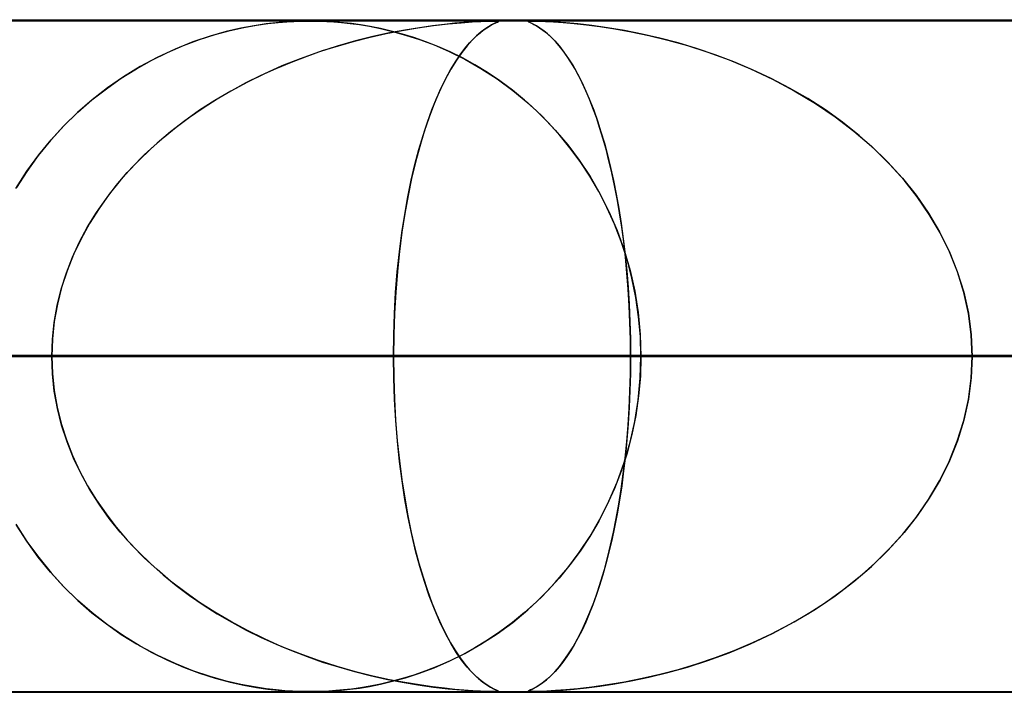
# Model space of a CAD drawing. Header units: millimetres. Extents: x -635 to 635, y -772 to 772.
# Tile 33 of 44: x 163 to 177, y 761 to 772. Entities that reach past the tile are written whole.
import ezdxf

# ---------------------------------------------------------------- set-up
doc = ezdxf.new("R2010")
doc.units = ezdxf.units.MM
doc.layers.add('HIDDEN', color=7, linetype='Continuous')
doc.layers.add('THICK', color=7, linetype='Continuous')

msp = doc.modelspace()

# ---------------------------------------------------------------- linework, layer by layer
at = {"layer": 'HIDDEN'}
for p, q in [((0, 771.49), (280.736, 771.49)), ((0, 771.49), (551.5, 771.49)), ((0, 771.49), (280.736, 771.49)), ((268.845, 771.48), (0, 771.48)), ((166.117, 771.41), (165.918, 771.373)), ((165.963, 771.382), (166.151, 771.416)), ((166.292, 771.437), (166.117, 771.41)), ((166.151, 771.416), (166.321, 771.441)), ((166.443, 771.454), (166.292, 771.437)), ((166.321, 771.441), (166.472, 771.457)), ((166.571, 771.466), (166.443, 771.454)), ((166.472, 771.457), (166.6, 771.468)), ((166.683, 771.473), (166.571, 771.466)), ((166.6, 771.468), (166.707, 771.474)), ((166.78, 771.477), (166.683, 771.473)), ((166.707, 771.474), (166.798, 771.478)), ((166.867, 771.479), (166.78, 771.477)), ((166.798, 771.478), (166.879, 771.48)), ((166.949, 771.48), (166.867, 771.479)), ((166.879, 771.48), (166.955, 771.48)), ((167.033, 771.479), (166.949, 771.48)), ((166.955, 771.48), (167.029, 771.479)), ((167.029, 771.479), (167.108, 771.478)), ((167.125, 771.477), (167.033, 771.479)), ((167.108, 771.478), (167.196, 771.474)), ((167.226, 771.472), (167.125, 771.477)), ((167.196, 771.474), (167.298, 771.468)), ((167.332, 771.465), (167.226, 771.472)), ((167.298, 771.468), (167.415, 771.458)), ((167.444, 771.455), (167.332, 771.465)), ((167.415, 771.458), (167.545, 771.444)), ((167.565, 771.442), (167.444, 771.455)), ((167.545, 771.444), (167.683, 771.426)), ((167.698, 771.423), (167.565, 771.442)), ((167.683, 771.426), (167.832, 771.401)), ((167.842, 771.399), (167.698, 771.423)), ((167.832, 771.401), (167.995, 771.369)), ((168.55, 771.378), (168.783, 771.411)), ((168.769, 771.409), (168.572, 771.381)), ((168.945, 771.43), (168.769, 771.409)), ((168.783, 771.411), (169.002, 771.436)), ((169.098, 771.446), (168.945, 771.43)), ((169.002, 771.436), (169.195, 771.454)), ((169.235, 771.457), (169.098, 771.446)), ((169.195, 771.454), (169.358, 771.466)), ((169.365, 771.466), (169.235, 771.457)), ((169.358, 771.466), (169.487, 771.473)), ((169.48, 771.473), (169.365, 771.466)), ((169.575, 771.477), (169.48, 771.473)), ((169.487, 771.473), (169.581, 771.477)), ((169.645, 771.479), (169.575, 771.477)), ((169.577, 771.38), (169.63, 771.413)), ((169.581, 771.477), (169.649, 771.479)), ((169.646, 771.421), (169.601, 771.395)), ((169.63, 771.413), (169.675, 771.437)), ((169.696, 771.48), (169.645, 771.479)), ((169.685, 771.441), (169.646, 771.421)), ((169.649, 771.479), (169.697, 771.48)), ((169.675, 771.437), (169.711, 771.454)), ((169.716, 771.456), (169.685, 771.441)), ((169.729, 771.479), (169.696, 771.48)), ((169.697, 771.48), (169.699, 771.48)), ((169.699, 771.48), (169.701, 771.48)), ((169.701, 771.48), (169.704, 771.48)), ((169.704, 771.48), (169.706, 771.48)), ((169.706, 771.48), (169.708, 771.48)), ((169.708, 771.48), (169.71, 771.48)), ((169.711, 771.454), (169.736, 771.465)), ((169.739, 771.466), (169.716, 771.456)), ((169.747, 771.477), (169.729, 771.479)), ((169.73, 771.479), (169.746, 771.477)), ((169.736, 771.465), (169.748, 771.473)), ((169.749, 771.473), (169.739, 771.466)), ((169.746, 771.477), (169.749, 771.473)), ((169.748, 771.473), (169.747, 771.477)), ((170.191, 771.477), (170.189, 771.473)), ((170.189, 771.473), (170.191, 771.477)), ((170.189, 771.473), (170.199, 771.466)), ((170.201, 771.465), (170.189, 771.473)), ((170.208, 771.479), (170.191, 771.477)), ((170.191, 771.477), (170.207, 771.479)), ((170.199, 771.466), (170.218, 771.457)), ((170.227, 771.453), (170.201, 771.465)), ((170.207, 771.479), (170.238, 771.48)), ((170.24, 771.48), (170.208, 771.479)), ((170.218, 771.457), (170.243, 771.446)), ((170.265, 771.435), (170.227, 771.453)), ((170.292, 771.479), (170.24, 771.48)), ((170.241, 771.48), (170.289, 771.479)), ((170.243, 771.446), (170.275, 771.43)), ((170.313, 771.409), (170.265, 771.435)), ((170.275, 771.43), (170.313, 771.409)), ((170.289, 771.479), (170.355, 771.478)), ((170.367, 771.477), (170.292, 771.479)), ((170.313, 771.409), (170.358, 771.381)), ((170.366, 771.376), (170.313, 771.409)), ((170.355, 771.478), (170.446, 771.474)), ((170.468, 771.473), (170.367, 771.477)), ((170.446, 771.474), (170.565, 771.467)), ((170.596, 771.465), (170.468, 771.473)), ((170.565, 771.467), (170.71, 771.457)), ((170.75, 771.454), (170.596, 771.465)), ((170.71, 771.457), (170.876, 771.442)), ((170.931, 771.437), (170.75, 771.454)), ((170.876, 771.442), (171.058, 771.422)), ((171.139, 771.413), (170.931, 771.437)), ((171.058, 771.422), (171.258, 771.397)), ((171.371, 771.38), (171.139, 771.413)), ((165.46, 771.254), (165.205, 771.169)), ((165.304, 771.204), (165.537, 771.278)), ((165.698, 771.322), (165.46, 771.254)), ((165.537, 771.278), (165.758, 771.337)), ((165.918, 771.373), (165.698, 771.322)), ((165.758, 771.337), (165.963, 771.382)), ((167.841, 771.239), (168.078, 771.292)), ((167.995, 771.368), (167.842, 771.399)), ((168.126, 771.302), (167.88, 771.248)), ((167.995, 771.369), (168.175, 771.326)), ((168.155, 771.331), (167.995, 771.368)), ((168.078, 771.292), (168.315, 771.338)), ((168.357, 771.346), (168.126, 771.302)), ((168.321, 771.286), (168.155, 771.331)), ((168.175, 771.326), (168.368, 771.272)), ((168.315, 771.338), (168.55, 771.378)), ((168.492, 771.233), (168.321, 771.286)), ((168.572, 771.381), (168.357, 771.346)), ((168.368, 771.272), (168.574, 771.205)), ((169.424, 771.261), (169.355, 771.193)), ((169.386, 771.225), (169.452, 771.286)), ((169.489, 771.317), (169.424, 771.261)), ((169.452, 771.286), (169.516, 771.338)), ((169.548, 771.361), (169.489, 771.317)), ((169.516, 771.338), (169.577, 771.38)), ((169.601, 771.395), (169.548, 771.361)), ((170.358, 771.381), (170.409, 771.346)), ((170.422, 771.336), (170.366, 771.376)), ((170.409, 771.346), (170.464, 771.302)), ((170.479, 771.289), (170.422, 771.336)), ((170.464, 771.302), (170.524, 771.248)), ((170.536, 771.236), (170.479, 771.289)), ((171.258, 771.397), (171.479, 771.363)), ((171.623, 771.338), (171.371, 771.38)), ((171.479, 771.363), (171.723, 771.319)), ((171.884, 771.286), (171.623, 771.338)), ((171.723, 771.319), (171.985, 771.264)), ((172.15, 771.225), (171.884, 771.286)), ((171.985, 771.264), (172.265, 771.196)), ((164.828, 771.013), (165.065, 771.115)), ((165.205, 771.169), (164.939, 771.062)), ((165.065, 771.115), (165.304, 771.204)), ((167.352, 771.107), (167.074, 771.018)), ((167.134, 771.039), (167.369, 771.112)), ((167.622, 771.184), (167.352, 771.107)), ((167.369, 771.112), (167.605, 771.179)), ((167.605, 771.179), (167.841, 771.239)), ((167.88, 771.248), (167.622, 771.184)), ((168.668, 771.172), (168.492, 771.233)), ((168.574, 771.205), (168.791, 771.124)), ((168.846, 771.101), (168.668, 771.172)), ((168.791, 771.124), (169.017, 771.026)), ((169.281, 771.11), (169.203, 771.012)), ((169.249, 771.072), (169.318, 771.154)), ((169.355, 771.193), (169.281, 771.11)), ((169.318, 771.154), (169.386, 771.225)), ((170.524, 771.248), (170.587, 771.184)), ((170.595, 771.176), (170.536, 771.236)), ((170.587, 771.184), (170.654, 771.107)), ((170.653, 771.109), (170.595, 771.176)), ((170.711, 771.035), (170.653, 771.109)), ((170.654, 771.107), (170.723, 771.018)), ((172.421, 771.154), (172.15, 771.225)), ((172.265, 771.196), (172.558, 771.114)), ((172.695, 771.072), (172.421, 771.154)), ((172.558, 771.114), (172.864, 771.016)), ((164.594, 770.898), (164.828, 771.013)), ((164.939, 771.062), (164.675, 770.939)), ((167.074, 771.018), (166.798, 770.919)), ((166.902, 770.958), (167.134, 771.039)), ((169.028, 771.021), (168.846, 771.101)), ((169.017, 771.026), (169.249, 770.91)), ((169.212, 770.93), (169.028, 771.021)), ((169.108, 770.874), (169.179, 770.979)), ((169.203, 771.012), (169.123, 770.897)), ((169.179, 770.979), (169.249, 771.072)), ((170.768, 770.954), (170.711, 771.035)), ((170.723, 771.018), (170.792, 770.919)), ((172.971, 770.979), (172.695, 771.072)), ((172.864, 771.016), (173.178, 770.901)), ((173.248, 770.874), (172.971, 770.979)), ((164.364, 770.77), (164.594, 770.898)), ((164.675, 770.939), (164.419, 770.802)), ((166.444, 770.775), (166.672, 770.87)), ((166.798, 770.919), (166.529, 770.811)), ((166.672, 770.87), (166.902, 770.958)), ((169.037, 770.756), (169.108, 770.874)), ((169.123, 770.897), (169.041, 770.763)), ((169.398, 770.828), (169.212, 770.93)), ((169.249, 770.91), (169.487, 770.775)), ((169.585, 770.715), (169.398, 770.828)), ((170.826, 770.866), (170.768, 770.954)), ((170.792, 770.919), (170.859, 770.811)), ((170.882, 770.771), (170.826, 770.866)), ((173.178, 770.901), (173.498, 770.768)), ((173.526, 770.756), (173.248, 770.874)), ((164.138, 770.628), (164.364, 770.77)), ((164.419, 770.802), (164.172, 770.651)), ((165.998, 770.563), (166.219, 770.672)), ((166.267, 770.695), (166.014, 770.571)), ((166.219, 770.672), (166.444, 770.775)), ((166.529, 770.811), (166.267, 770.695)), ((169.041, 770.763), (168.958, 770.61)), ((168.966, 770.626), (169.037, 770.756)), ((169.487, 770.775), (169.727, 770.62)), ((169.771, 770.589), (169.585, 770.715)), ((170.859, 770.811), (170.924, 770.695)), ((170.938, 770.668), (170.882, 770.771)), ((170.924, 770.695), (170.987, 770.571)), ((170.994, 770.558), (170.938, 770.668)), ((173.498, 770.768), (173.823, 770.616)), ((173.803, 770.626), (173.526, 770.756)), ((163.917, 770.473), (164.138, 770.628)), ((164.172, 770.651), (163.934, 770.486)), ((166.014, 770.571), (165.768, 770.438)), ((165.781, 770.445), (165.998, 770.563)), ((168.958, 770.61), (168.874, 770.437)), ((168.895, 770.482), (168.966, 770.626)), ((169.727, 770.62), (169.961, 770.448)), ((169.956, 770.452), (169.771, 770.589)), ((170.987, 770.571), (171.049, 770.438)), ((171.048, 770.441), (170.994, 770.558)), ((174.077, 770.482), (173.803, 770.626)), ((173.823, 770.616), (174.148, 770.443)), ((163.701, 770.305), (163.917, 770.473)), ((163.934, 770.486), (163.706, 770.309)), ((165.768, 770.438), (165.531, 770.298)), ((165.567, 770.321), (165.781, 770.445)), ((168.874, 770.437), (168.793, 770.248)), ((168.825, 770.326), (168.895, 770.482)), ((170.138, 770.303), (169.956, 770.452)), ((169.961, 770.448), (170.183, 770.264)), ((171.101, 770.316), (171.048, 770.441)), ((171.049, 770.438), (171.108, 770.298)), ((174.347, 770.326), (174.077, 770.482)), ((174.148, 770.443), (174.461, 770.254)), ((163.706, 770.309), (163.488, 770.118)), ((163.492, 770.122), (163.701, 770.305)), ((165.531, 770.298), (165.302, 770.151)), ((165.358, 770.188), (165.567, 770.321)), ((168.793, 770.248), (168.717, 770.048)), ((168.757, 770.156), (168.825, 770.326)), ((170.315, 770.143), (170.138, 770.303)), ((170.183, 770.264), (170.393, 770.067)), ((171.153, 770.184), (171.101, 770.316)), ((171.108, 770.298), (171.165, 770.151)), ((174.61, 770.156), (174.347, 770.326)), ((174.461, 770.254), (174.757, 770.054)), ((163.488, 770.118), (163.281, 769.916)), ((163.29, 769.925), (163.492, 770.122)), ((165.302, 770.151), (165.083, 769.996)), ((165.155, 770.048), (165.358, 770.188)), ((168.691, 769.973), (168.757, 770.156)), ((170.487, 769.971), (170.315, 770.143)), ((171.204, 770.044), (171.153, 770.184)), ((171.165, 770.151), (171.22, 769.996)), ((174.865, 769.973), (174.61, 770.156)), ((165.083, 769.996), (164.873, 769.833)), ((164.956, 769.9), (165.155, 770.048)), ((168.627, 769.778), (168.691, 769.973)), ((168.717, 770.048), (168.645, 769.836)), ((170.393, 770.067), (170.592, 769.858)), ((170.653, 769.789), (170.487, 769.971)), ((171.253, 769.895), (171.204, 770.044)), ((171.22, 769.996), (171.273, 769.833)), ((174.757, 770.054), (175.034, 769.841)), ((175.112, 769.778), (174.865, 769.973)), ((163.281, 769.916), (163.086, 769.701)), ((163.096, 769.713), (163.29, 769.925)), ((164.873, 769.833), (164.672, 769.664)), ((164.764, 769.743), (164.956, 769.9)), ((168.645, 769.836), (168.578, 769.613)), ((170.592, 769.858), (170.778, 769.638)), ((171.301, 769.739), (171.253, 769.895)), ((171.273, 769.833), (171.323, 769.664)), ((175.034, 769.841), (175.294, 769.618)), ((163.086, 769.701), (162.904, 769.477)), ((162.911, 769.487), (163.096, 769.713)), ((164.672, 769.664), (164.48, 769.487)), ((164.578, 769.579), (164.764, 769.743)), ((168.565, 769.569), (168.627, 769.778)), ((170.812, 769.595), (170.653, 769.789)), ((171.348, 769.574), (171.301, 769.739)), ((171.323, 769.664), (171.371, 769.487)), ((175.347, 769.569), (175.112, 769.778)), ((164.399, 769.406), (164.578, 769.579)), ((168.507, 769.347), (168.565, 769.569)), ((168.578, 769.613), (168.515, 769.379)), ((170.778, 769.638), (170.95, 769.407)), ((170.963, 769.389), (170.812, 769.595)), ((171.392, 769.401), (171.348, 769.574)), ((175.294, 769.618), (175.535, 769.384)), ((175.571, 769.347), (175.347, 769.569)), ((162.904, 769.477), (162.735, 769.243)), ((162.736, 769.244), (162.911, 769.487)), ((164.227, 769.224), (164.399, 769.406)), ((164.48, 769.487), (164.297, 769.3)), ((168.515, 769.379), (168.457, 769.136)), ((170.95, 769.407), (171.11, 769.165)), ((171.105, 769.173), (170.963, 769.389)), ((171.371, 769.487), (171.416, 769.3)), ((171.435, 769.22), (171.392, 769.401)), ((175.535, 769.384), (175.757, 769.14)), ((162.572, 768.987), (162.736, 769.244)), ((162.735, 769.243), (162.58, 769.001)), ((164.065, 769.034), (164.227, 769.224)), ((164.297, 769.3), (164.123, 769.105)), ((168.452, 769.112), (168.507, 769.347)), ((171.416, 769.3), (171.46, 769.105)), ((171.475, 769.03), (171.435, 769.22)), ((175.781, 769.112), (175.571, 769.347)), ((164.123, 769.105), (163.96, 768.901)), ((168.401, 768.864), (168.452, 769.112)), ((168.457, 769.136), (168.404, 768.882)), ((171.239, 768.945), (171.105, 769.173)), ((171.11, 769.165), (171.258, 768.911)), ((171.46, 769.105), (171.5, 768.901)), ((175.757, 769.14), (175.96, 768.886)), ((175.977, 768.864), (175.781, 769.112)), ((163.912, 768.836), (164.065, 769.034)), ((171.362, 768.707), (171.239, 768.945)), ((171.258, 768.911), (171.392, 768.644)), ((171.513, 768.832), (171.475, 769.03)), ((163.769, 768.63), (163.912, 768.836)), ((163.96, 768.901), (163.808, 768.689)), ((168.354, 768.602), (168.401, 768.864)), ((168.404, 768.882), (168.356, 768.616)), ((171.5, 768.901), (171.538, 768.689)), ((171.549, 768.627), (171.513, 768.832)), ((175.96, 768.886), (176.144, 768.62)), ((176.156, 768.602), (175.977, 768.864)), ((163.638, 768.417), (163.769, 768.63)), ((163.808, 768.689), (163.668, 768.468)), ((171.474, 768.458), (171.362, 768.707)), ((171.392, 768.644), (171.512, 768.364)), ((171.538, 768.689), (171.573, 768.468)), ((171.581, 768.413), (171.549, 768.627)), ((176.144, 768.62), (176.309, 768.343)), ((168.312, 768.328), (168.354, 768.602)), ((168.356, 768.616), (168.313, 768.339)), ((176.316, 768.328), (176.156, 768.602)), ((163.519, 768.196), (163.638, 768.417)), ((163.668, 768.468), (163.542, 768.24)), ((168.275, 768.043), (168.312, 768.328)), ((168.313, 768.339), (168.276, 768.05)), ((171.574, 768.198), (171.474, 768.458)), ((171.512, 768.364), (171.617, 768.072)), ((171.573, 768.468), (171.605, 768.24)), ((171.611, 768.193), (171.581, 768.413)), ((176.309, 768.343), (176.452, 768.054)), ((176.457, 768.043), (176.316, 768.328)), ((163.414, 767.967), (163.519, 768.196)), ((163.542, 768.24), (163.43, 768.004)), ((171.661, 767.929), (171.574, 768.198)), ((171.605, 768.24), (171.633, 768.004)), ((171.637, 767.965), (171.611, 768.193)), ((168.244, 767.746), (168.275, 768.043)), ((168.276, 768.05), (168.245, 767.752)), ((171.617, 768.072), (171.705, 767.769)), ((176.452, 768.054), (176.572, 767.754)), ((176.575, 767.746), (176.457, 768.043)), ((163.322, 767.732), (163.414, 767.967)), ((163.43, 768.004), (163.333, 767.763)), ((171.633, 768.004), (171.657, 767.763)), ((171.66, 767.73), (171.637, 767.965)), ((171.734, 767.651), (171.661, 767.929)), ((163.333, 767.763), (163.252, 767.516)), ((168.219, 767.441), (168.244, 767.746)), ((168.245, 767.752), (168.22, 767.445)), ((171.657, 767.763), (171.677, 767.516)), ((171.705, 767.769), (171.775, 767.458)), ((176.572, 767.754), (176.668, 767.447)), ((176.67, 767.441), (176.575, 767.746)), ((163.245, 767.491), (163.322, 767.732)), ((171.679, 767.489), (171.66, 767.73)), ((171.792, 767.368), (171.734, 767.651)), ((163.185, 767.245), (163.245, 767.491)), ((163.252, 767.516), (163.189, 767.264)), ((171.677, 767.516), (171.692, 767.264)), ((171.694, 767.243), (171.679, 767.489)), ((171.775, 767.458), (171.826, 767.14)), ((176.668, 767.447), (176.737, 767.132)), ((168.22, 767.445), (168.201, 767.131)), ((168.201, 767.129), (168.219, 767.441)), ((171.833, 767.079), (171.792, 767.368)), ((176.738, 767.129), (176.67, 767.441)), ((163.141, 766.995), (163.185, 767.245)), ((163.189, 767.264), (163.143, 767.008)), ((171.692, 767.264), (171.704, 767.008)), ((171.704, 766.995), (171.694, 767.243)), ((163.143, 767.008), (163.115, 766.749)), ((168.201, 767.131), (168.19, 766.812)), ((168.19, 766.812), (168.201, 767.129)), ((171.704, 767.008), (171.711, 766.749)), ((171.826, 767.14), (171.857, 766.817)), ((171.859, 766.786), (171.833, 767.079)), ((176.737, 767.132), (176.78, 766.813)), ((176.78, 766.812), (176.738, 767.129)), ((163.115, 766.744), (163.141, 766.995)), ((171.711, 766.743), (171.704, 766.995)), ((163.115, 766.749), (163.106, 766.49)), ((163.106, 766.49), (163.115, 766.744)), ((168.19, 766.812), (168.187, 766.49)), ((168.187, 766.49), (168.19, 766.812)), ((171.711, 766.749), (171.713, 766.49)), ((171.713, 766.49), (171.711, 766.743)), ((171.857, 766.817), (171.867, 766.49)), ((171.867, 766.49), (171.859, 766.786)), ((176.78, 766.813), (176.794, 766.49)), ((176.794, 766.49), (176.78, 766.812)), ((0, 766.49), (168.187, 766.49)), ((163.106, 766.49), (0, 766.49)), ((168.187, 766.49), (0, 766.49)), ((0, 766.49), (163.106, 766.49)), ((0, 766.49), (182.352, 766.49)), ((177.271, 766.49), (0, 766.49)), ((182.352, 766.49), (0, 766.49)), ((0, 766.49), (177.271, 766.49)), ((0, 766.49), (196.517, 766.49)), ((191.437, 766.49), (0, 766.49)), ((196.517, 766.49), (0, 766.49)), ((0, 766.49), (191.437, 766.49)), ((0, 766.49), (210.683, 766.49)), ((205.602, 766.49), (0, 766.49)), ((210.683, 766.49), (0, 766.49)), ((0, 766.49), (205.602, 766.49)), ((0, 766.49), (224.848, 766.49)), ((219.767, 766.49), (0, 766.49)), ((224.848, 766.49), (0, 766.49)), ((0, 766.49), (219.767, 766.49)), ((0, 766.49), (239.012, 766.49)), ((233.932, 766.49), (0, 766.49)), ((239.012, 766.49), (0, 766.49)), ((0, 766.49), (233.932, 766.49)), ((0, 766.49), (253.177, 766.49)), ((248.097, 766.49), (0, 766.49)), ((253.177, 766.49), (0, 766.49)), ((0, 766.49), (248.097, 766.49)), ((0, 766.49), (267.342, 766.49)), ((262.261, 766.49), (0, 766.49)), ((267.342, 766.49), (0, 766.49)), ((0, 766.49), (262.261, 766.49)), ((91.791, 766.49), (171.867, 766.49)), ((171.867, 766.49), (91.791, 766.49)), ((189.719, 766.49), (100.879, 766.49)), ((100.879, 766.49), (189.719, 766.49)), ((105.961, 766.49), (199.702, 766.49)), ((199.702, 766.49), (105.961, 766.49)), ((217.553, 766.49), (115.047, 766.49)), ((115.047, 766.49), (217.553, 766.49)), ((120.128, 766.49), (227.535, 766.49)), ((227.535, 766.49), (120.128, 766.49)), ((245.384, 766.49), (129.214, 766.49)), ((129.214, 766.49), (245.384, 766.49)), ((134.296, 766.49), (255.366, 766.49)), ((255.366, 766.49), (134.296, 766.49)), ((273.214, 766.49), (143.381, 766.49)), ((143.381, 766.49), (273.214, 766.49)), ((148.462, 766.49), (283.196, 766.49)), ((283.196, 766.49), (148.462, 766.49)), ((163.106, 766.49), (154.021, 766.49)), ((154.021, 766.49), (163.106, 766.49)), ((301.043, 766.49), (157.547, 766.49)), ((157.547, 766.49), (301.043, 766.49)), ((162.628, 766.49), (311.025, 766.49)), ((311.025, 766.49), (162.628, 766.49)), ((162.628, 766.49), (171.713, 766.49)), ((171.713, 766.49), (162.628, 766.49)), ((163.115, 766.231), (163.106, 766.49)), ((163.106, 766.49), (163.115, 766.236)), ((168.187, 766.49), (168.19, 766.168)), ((168.19, 766.167), (168.187, 766.49)), ((177.271, 766.49), (168.187, 766.49)), ((168.187, 766.49), (177.271, 766.49)), ((171.713, 766.49), (171.711, 766.236)), ((171.711, 766.231), (171.713, 766.49)), ((328.872, 766.49), (171.713, 766.49)), ((171.713, 766.49), (328.872, 766.49)), ((171.857, 766.163), (171.867, 766.49)), ((171.867, 766.49), (171.859, 766.194)), ((171.867, 766.49), (189.719, 766.49)), ((189.719, 766.49), (171.867, 766.49)), ((176.78, 766.167), (176.794, 766.49)), ((176.794, 766.49), (176.78, 766.168)), ((176.794, 766.49), (338.853, 766.49)), ((338.853, 766.49), (176.794, 766.49)), ((176.794, 766.49), (185.879, 766.49)), ((185.879, 766.49), (176.794, 766.49)), ((163.115, 766.236), (163.141, 765.984)), ((163.143, 765.972), (163.115, 766.231)), ((168.19, 766.168), (168.201, 765.851)), ((168.201, 765.848), (168.19, 766.167)), ((171.711, 766.236), (171.704, 765.984)), ((171.704, 765.972), (171.711, 766.231)), ((171.826, 765.84), (171.857, 766.163)), ((171.859, 766.194), (171.833, 765.901)), ((176.737, 765.848), (176.78, 766.167)), ((176.78, 766.168), (176.738, 765.851)), ((163.141, 765.984), (163.185, 765.735)), ((171.704, 765.984), (171.694, 765.735)), ((163.189, 765.716), (163.143, 765.972)), ((168.201, 765.851), (168.219, 765.539)), ((168.22, 765.534), (168.201, 765.848)), ((171.692, 765.716), (171.704, 765.972)), ((171.775, 765.522), (171.826, 765.84)), ((171.833, 765.901), (171.792, 765.612)), ((176.668, 765.534), (176.737, 765.848)), ((176.738, 765.851), (176.67, 765.539)), ((163.185, 765.735), (163.245, 765.489)), ((163.252, 765.464), (163.189, 765.716)), ((171.677, 765.464), (171.692, 765.716)), ((171.694, 765.735), (171.678, 765.489)), ((171.792, 765.612), (171.734, 765.329)), ((163.245, 765.489), (163.322, 765.248)), ((163.333, 765.217), (163.252, 765.464)), ((168.219, 765.539), (168.244, 765.234)), ((168.245, 765.226), (168.22, 765.534)), ((171.657, 765.217), (171.677, 765.464)), ((171.678, 765.489), (171.659, 765.248)), ((171.705, 765.211), (171.775, 765.522)), ((176.572, 765.226), (176.668, 765.534)), ((176.67, 765.539), (176.575, 765.234)), ((171.734, 765.329), (171.661, 765.051)), ((163.322, 765.248), (163.414, 765.013)), ((163.43, 764.976), (163.333, 765.217)), ((168.244, 765.234), (168.275, 764.937)), ((168.276, 764.926), (168.245, 765.226)), ((171.617, 764.908), (171.705, 765.211)), ((171.633, 764.976), (171.657, 765.217)), ((171.659, 765.248), (171.637, 765.013)), ((176.452, 764.926), (176.572, 765.226)), ((176.575, 765.234), (176.457, 764.937)), ((163.414, 765.013), (163.519, 764.784)), ((163.542, 764.74), (163.43, 764.976)), ((171.661, 765.051), (171.574, 764.782)), ((171.605, 764.74), (171.633, 764.976)), ((171.637, 765.013), (171.61, 764.784)), ((168.275, 764.937), (168.312, 764.652)), ((168.314, 764.637), (168.276, 764.926)), ((171.512, 764.616), (171.617, 764.908)), ((176.309, 764.637), (176.452, 764.926)), ((176.457, 764.937), (176.316, 764.652)), ((163.519, 764.784), (163.638, 764.563)), ((163.668, 764.512), (163.542, 764.74)), ((171.574, 764.782), (171.474, 764.522)), ((171.573, 764.512), (171.605, 764.74)), ((171.61, 764.784), (171.581, 764.563)), ((163.638, 764.563), (163.769, 764.35)), ((168.312, 764.652), (168.354, 764.378)), ((168.357, 764.36), (168.314, 764.637)), ((171.474, 764.522), (171.362, 764.273)), ((171.392, 764.336), (171.512, 764.616)), ((171.581, 764.563), (171.548, 764.35)), ((176.144, 764.36), (176.309, 764.637)), ((176.316, 764.652), (176.156, 764.378)), ((163.808, 764.291), (163.668, 764.512)), ((168.354, 764.378), (168.401, 764.116)), ((171.538, 764.291), (171.573, 764.512)), ((176.156, 764.378), (175.977, 764.116)), ((163.769, 764.35), (163.912, 764.144)), ((163.96, 764.079), (163.808, 764.291)), ((168.405, 764.094), (168.357, 764.36)), ((171.362, 764.273), (171.239, 764.035)), ((171.258, 764.069), (171.392, 764.336)), ((171.5, 764.079), (171.538, 764.291)), ((171.548, 764.35), (171.512, 764.144)), ((175.96, 764.094), (176.144, 764.36)), ((163.912, 764.144), (164.065, 763.946)), ((164.123, 763.875), (163.96, 764.079)), ((168.401, 764.116), (168.452, 763.868)), ((168.458, 763.84), (168.405, 764.094)), ((171.46, 763.875), (171.5, 764.079)), ((171.512, 764.144), (171.474, 763.946)), ((175.757, 763.84), (175.96, 764.094)), ((175.977, 764.116), (175.781, 763.868)), ((162.572, 763.993), (162.736, 763.736)), ((162.735, 763.737), (162.58, 763.979)), ((164.065, 763.946), (164.227, 763.756)), ((171.239, 764.035), (171.105, 763.807)), ((171.11, 763.815), (171.258, 764.069)), ((171.474, 763.946), (171.434, 763.756)), ((164.297, 763.68), (164.123, 763.875)), ((168.452, 763.868), (168.507, 763.633)), ((168.516, 763.596), (168.458, 763.84)), ((170.95, 763.573), (171.11, 763.815)), ((171.105, 763.807), (170.963, 763.591)), ((171.416, 763.68), (171.46, 763.875)), ((175.535, 763.596), (175.757, 763.84)), ((175.781, 763.868), (175.571, 763.633)), ((162.904, 763.503), (162.735, 763.737)), ((162.736, 763.736), (162.911, 763.494)), ((164.227, 763.756), (164.399, 763.574)), ((164.48, 763.493), (164.297, 763.68)), ((171.371, 763.493), (171.416, 763.68)), ((171.434, 763.756), (171.391, 763.574)), ((163.086, 763.279), (162.904, 763.503)), ((162.911, 763.494), (163.096, 763.267)), ((164.399, 763.574), (164.578, 763.401)), ((164.672, 763.316), (164.48, 763.493)), ((168.507, 763.633), (168.565, 763.411)), ((168.579, 763.362), (168.516, 763.596)), ((170.778, 763.342), (170.95, 763.573)), ((170.963, 763.591), (170.812, 763.385)), ((171.323, 763.316), (171.371, 763.493)), ((171.391, 763.574), (171.346, 763.401)), ((175.294, 763.362), (175.535, 763.596)), ((175.571, 763.633), (175.347, 763.411)), ((164.578, 763.401), (164.764, 763.237)), ((168.565, 763.411), (168.627, 763.202)), ((168.647, 763.139), (168.579, 763.362)), ((170.812, 763.385), (170.653, 763.191)), ((171.346, 763.401), (171.3, 763.237)), ((175.034, 763.139), (175.294, 763.362)), ((175.347, 763.411), (175.112, 763.202)), ((163.281, 763.064), (163.086, 763.279)), ((163.096, 763.267), (163.29, 763.055)), ((164.873, 763.146), (164.672, 763.316)), ((164.764, 763.237), (164.956, 763.08)), ((168.627, 763.202), (168.691, 763.007)), ((170.592, 763.122), (170.778, 763.342)), ((171.3, 763.237), (171.252, 763.08)), ((171.273, 763.146), (171.323, 763.316)), ((175.112, 763.202), (174.865, 763.007)), ((163.488, 762.862), (163.281, 763.064)), ((163.29, 763.055), (163.492, 762.858)), ((165.083, 762.984), (164.873, 763.146)), ((164.956, 763.08), (165.155, 762.932)), ((168.719, 762.926), (168.647, 763.139)), ((170.393, 762.913), (170.592, 763.122)), ((170.653, 763.191), (170.487, 763.009)), ((171.252, 763.08), (171.202, 762.932)), ((171.22, 762.984), (171.273, 763.146)), ((174.757, 762.926), (175.034, 763.139)), ((165.302, 762.829), (165.083, 762.984)), ((165.155, 762.932), (165.358, 762.792)), ((168.691, 763.007), (168.757, 762.824)), ((168.796, 762.726), (168.719, 762.926)), ((170.183, 762.716), (170.393, 762.913)), ((170.487, 763.009), (170.315, 762.837)), ((171.202, 762.932), (171.151, 762.792)), ((171.165, 762.829), (171.22, 762.984)), ((174.461, 762.726), (174.757, 762.926)), ((174.865, 763.007), (174.61, 762.824)), ((163.706, 762.671), (163.488, 762.862)), ((163.492, 762.858), (163.701, 762.675)), ((165.531, 762.682), (165.302, 762.829)), ((165.358, 762.792), (165.567, 762.659)), ((168.757, 762.824), (168.825, 762.654)), ((170.315, 762.837), (170.138, 762.677)), ((171.151, 762.792), (171.099, 762.659)), ((171.108, 762.682), (171.165, 762.829)), ((174.61, 762.824), (174.347, 762.654)), ((163.701, 762.675), (163.917, 762.507)), ((163.934, 762.494), (163.706, 762.671)), ((165.768, 762.542), (165.531, 762.682)), ((165.567, 762.659), (165.781, 762.534)), ((168.877, 762.537), (168.796, 762.726)), ((168.825, 762.654), (168.895, 762.498)), ((170.138, 762.677), (169.956, 762.528)), ((169.961, 762.531), (170.183, 762.716)), ((171.099, 762.659), (171.046, 762.534)), ((171.049, 762.542), (171.108, 762.682)), ((174.347, 762.654), (174.077, 762.498)), ((174.148, 762.537), (174.461, 762.726)), ((163.917, 762.507), (164.138, 762.352)), ((164.172, 762.329), (163.934, 762.494)), ((166.014, 762.409), (165.768, 762.542)), ((165.781, 762.534), (165.998, 762.417)), ((168.96, 762.364), (168.877, 762.537)), ((168.895, 762.498), (168.966, 762.354)), ((169.727, 762.36), (169.961, 762.531)), ((169.956, 762.528), (169.771, 762.391)), ((170.987, 762.409), (171.049, 762.542)), ((171.046, 762.534), (170.991, 762.417)), ((174.077, 762.498), (173.803, 762.354)), ((173.823, 762.364), (174.148, 762.537)), ((164.138, 762.352), (164.364, 762.21)), ((164.419, 762.178), (164.172, 762.329)), ((165.998, 762.417), (166.219, 762.308)), ((166.267, 762.285), (166.014, 762.409)), ((169.044, 762.212), (168.96, 762.364)), ((168.966, 762.354), (169.037, 762.224)), ((169.487, 762.205), (169.727, 762.36)), ((169.771, 762.391), (169.585, 762.265)), ((170.924, 762.285), (170.987, 762.409)), ((170.991, 762.417), (170.936, 762.308)), ((173.498, 762.212), (173.823, 762.364)), ((173.803, 762.354), (173.526, 762.224)), ((164.364, 762.21), (164.594, 762.082)), ((164.675, 762.041), (164.419, 762.178)), ((166.219, 762.308), (166.444, 762.205)), ((166.529, 762.169), (166.267, 762.285)), ((166.444, 762.205), (166.672, 762.11)), ((169.037, 762.224), (169.108, 762.106)), ((169.126, 762.079), (169.044, 762.212)), ((169.249, 762.07), (169.487, 762.205)), ((169.585, 762.265), (169.398, 762.152)), ((170.88, 762.205), (170.823, 762.11)), ((170.859, 762.169), (170.924, 762.285)), ((170.936, 762.308), (170.88, 762.205)), ((173.178, 762.079), (173.498, 762.212)), ((173.526, 762.224), (173.248, 762.106)), ((164.594, 762.082), (164.828, 761.967)), ((164.939, 761.918), (164.675, 762.041)), ((166.798, 762.061), (166.529, 762.169)), ((166.672, 762.11), (166.902, 762.022)), ((167.074, 761.962), (166.798, 762.061)), ((169.017, 761.954), (169.249, 762.07)), ((169.212, 762.05), (169.028, 761.96)), ((169.108, 762.106), (169.179, 762.001)), ((169.206, 761.964), (169.126, 762.079)), ((169.398, 762.152), (169.212, 762.05)), ((170.723, 761.962), (170.792, 762.061)), ((170.823, 762.11), (170.766, 762.022)), ((170.792, 762.061), (170.859, 762.169)), ((172.864, 761.964), (173.178, 762.079)), ((173.248, 762.106), (172.971, 762.001)), ((164.828, 761.967), (165.065, 761.865)), ((165.205, 761.812), (164.939, 761.918)), ((166.902, 762.022), (167.134, 761.941)), ((167.352, 761.873), (167.074, 761.962)), ((167.134, 761.941), (167.369, 761.867)), ((168.791, 761.856), (169.017, 761.954)), ((169.028, 761.96), (168.846, 761.879)), ((169.179, 762.001), (169.249, 761.908)), ((169.284, 761.866), (169.206, 761.964)), ((169.249, 761.908), (169.318, 761.826)), ((170.708, 761.941), (170.65, 761.867)), ((170.654, 761.873), (170.723, 761.962)), ((170.766, 762.022), (170.708, 761.941)), ((172.695, 761.908), (172.421, 761.826)), ((172.558, 761.866), (172.864, 761.964)), ((172.971, 762.001), (172.695, 761.908)), ((165.065, 761.865), (165.304, 761.776)), ((165.46, 761.726), (165.205, 761.812)), ((165.304, 761.776), (165.537, 761.702)), ((167.622, 761.796), (167.352, 761.873)), ((167.369, 761.867), (167.605, 761.801)), ((167.605, 761.801), (167.841, 761.741)), ((167.88, 761.732), (167.622, 761.796)), ((167.841, 761.741), (168.078, 761.688)), ((168.492, 761.747), (168.321, 761.694)), ((168.368, 761.708), (168.574, 761.775)), ((168.668, 761.808), (168.492, 761.747)), ((168.574, 761.775), (168.791, 761.856)), ((168.846, 761.879), (168.668, 761.808)), ((169.358, 761.784), (169.284, 761.866)), ((169.318, 761.826), (169.386, 761.755)), ((169.427, 761.716), (169.358, 761.784)), ((169.386, 761.755), (169.452, 761.694)), ((170.533, 761.741), (170.475, 761.688)), ((170.524, 761.732), (170.587, 761.796)), ((170.591, 761.801), (170.533, 761.741)), ((170.587, 761.796), (170.654, 761.873)), ((170.65, 761.867), (170.591, 761.801)), ((172.15, 761.755), (171.884, 761.694)), ((171.985, 761.716), (172.265, 761.784)), ((172.421, 761.826), (172.15, 761.755)), ((172.265, 761.784), (172.558, 761.866)), ((165.698, 761.658), (165.46, 761.726)), ((165.537, 761.702), (165.758, 761.643)), ((165.918, 761.607), (165.698, 761.658)), ((165.758, 761.643), (165.963, 761.598)), ((166.117, 761.57), (165.918, 761.607)), ((165.963, 761.598), (166.151, 761.564)), ((167.832, 761.579), (167.995, 761.611)), ((167.995, 761.612), (167.842, 761.581)), ((168.126, 761.678), (167.88, 761.732)), ((167.995, 761.611), (168.175, 761.654)), ((168.155, 761.649), (167.995, 761.612)), ((168.078, 761.688), (168.315, 761.642)), ((168.357, 761.634), (168.126, 761.678)), ((168.321, 761.694), (168.155, 761.649)), ((168.175, 761.654), (168.368, 761.708)), ((168.315, 761.642), (168.55, 761.602)), ((168.572, 761.599), (168.357, 761.634)), ((168.55, 761.602), (168.783, 761.569)), ((168.769, 761.571), (168.572, 761.599)), ((169.492, 761.661), (169.427, 761.716)), ((169.452, 761.694), (169.516, 761.642)), ((169.551, 761.617), (169.492, 761.661)), ((169.516, 761.642), (169.577, 761.6)), ((169.603, 761.583), (169.551, 761.617)), ((169.577, 761.6), (169.63, 761.567)), ((170.363, 761.602), (170.31, 761.569)), ((170.313, 761.571), (170.358, 761.599)), ((170.358, 761.599), (170.409, 761.634)), ((170.418, 761.642), (170.363, 761.602)), ((170.409, 761.634), (170.464, 761.678)), ((170.475, 761.688), (170.418, 761.642)), ((170.464, 761.678), (170.524, 761.732)), ((171.371, 761.6), (171.139, 761.567)), ((171.258, 761.583), (171.479, 761.617)), ((171.623, 761.642), (171.371, 761.6)), ((171.479, 761.617), (171.723, 761.661)), ((171.884, 761.694), (171.623, 761.642)), ((171.723, 761.661), (171.985, 761.716)), ((0, 761.5), (268.845, 761.5)), ((0, 761.49), (280.736, 761.49)), ((0, 761.49), (551.5, 761.49)), ((0, 761.49), (280.736, 761.49)), ((85.256, 761.5), (166.95, 761.5)), ((99.421, 761.5), (194.775, 761.5)), ((113.585, 761.5), (222.6, 761.5)), ((127.748, 761.5), (250.425, 761.5)), ((141.913, 761.5), (278.25, 761.5)), ((156.077, 761.5), (306.075, 761.5)), ((166.292, 761.543), (166.117, 761.57)), ((166.151, 761.564), (166.321, 761.539)), ((166.443, 761.526), (166.292, 761.543)), ((166.321, 761.539), (166.472, 761.523)), ((166.571, 761.514), (166.443, 761.526)), ((166.472, 761.523), (166.6, 761.512)), ((166.683, 761.507), (166.571, 761.514)), ((166.6, 761.512), (166.707, 761.506)), ((166.78, 761.503), (166.683, 761.507)), ((166.707, 761.506), (166.798, 761.502)), ((166.867, 761.501), (166.78, 761.503)), ((166.798, 761.502), (166.879, 761.5)), ((166.949, 761.5), (166.867, 761.501)), ((166.879, 761.5), (166.955, 761.5)), ((167.033, 761.501), (166.949, 761.5)), ((166.955, 761.5), (167.029, 761.501)), ((167.029, 761.501), (167.108, 761.502)), ((167.125, 761.503), (167.033, 761.501)), ((167.108, 761.502), (167.196, 761.506)), ((167.226, 761.508), (167.125, 761.503)), ((167.196, 761.506), (167.298, 761.512)), ((167.332, 761.515), (167.226, 761.508)), ((167.298, 761.512), (167.415, 761.522)), ((167.444, 761.525), (167.332, 761.515)), ((167.415, 761.522), (167.545, 761.536)), ((167.565, 761.538), (167.444, 761.525)), ((167.545, 761.536), (167.683, 761.554)), ((167.698, 761.557), (167.565, 761.538)), ((167.683, 761.554), (167.832, 761.579)), ((167.842, 761.581), (167.698, 761.557)), ((168.945, 761.55), (168.769, 761.571)), ((168.783, 761.569), (169.002, 761.544)), ((169.098, 761.534), (168.945, 761.55)), ((169.002, 761.544), (169.195, 761.526)), ((169.235, 761.523), (169.098, 761.534)), ((169.195, 761.526), (169.358, 761.514)), ((169.365, 761.514), (169.235, 761.523)), ((169.358, 761.514), (169.487, 761.507)), ((169.48, 761.507), (169.365, 761.514)), ((169.575, 761.503), (169.48, 761.507)), ((169.487, 761.507), (169.581, 761.503)), ((169.645, 761.501), (169.575, 761.503)), ((169.581, 761.503), (169.649, 761.501)), ((169.648, 761.557), (169.603, 761.583)), ((169.63, 761.567), (169.675, 761.543)), ((169.696, 761.5), (169.645, 761.501)), ((169.687, 761.538), (169.648, 761.557)), ((169.649, 761.501), (169.697, 761.5)), ((169.675, 761.543), (169.711, 761.526)), ((169.718, 761.523), (169.687, 761.538)), ((169.729, 761.501), (169.696, 761.5)), ((169.697, 761.5), (169.729, 761.5)), ((169.711, 761.526), (169.736, 761.515)), ((169.74, 761.513), (169.718, 761.523)), ((169.747, 761.503), (169.729, 761.501)), ((169.729, 761.5), (169.746, 761.502)), ((169.736, 761.515), (169.748, 761.507)), ((169.749, 761.506), (169.74, 761.513)), ((169.746, 761.502), (169.749, 761.506)), ((169.748, 761.507), (169.747, 761.503)), ((170.2, 761.514), (170.189, 761.507)), ((170.189, 761.507), (170.199, 761.514)), ((170.189, 761.507), (170.192, 761.503)), ((170.191, 761.503), (170.189, 761.507)), ((170.208, 761.501), (170.191, 761.503)), ((170.192, 761.503), (170.209, 761.501)), ((170.199, 761.514), (170.218, 761.523)), ((170.225, 761.526), (170.2, 761.514)), ((170.24, 761.5), (170.208, 761.501)), ((170.209, 761.501), (170.241, 761.5)), ((170.218, 761.523), (170.243, 761.534)), ((170.263, 761.544), (170.225, 761.526)), ((170.292, 761.501), (170.24, 761.5)), ((170.241, 761.5), (170.289, 761.5)), ((170.241, 761.5), (333.9, 761.5)), ((170.243, 761.534), (170.275, 761.55)), ((170.31, 761.569), (170.263, 761.544)), ((170.275, 761.55), (170.313, 761.571)), ((170.289, 761.5), (170.355, 761.502)), ((170.367, 761.503), (170.292, 761.501)), ((170.355, 761.502), (170.446, 761.506)), ((170.468, 761.507), (170.367, 761.503)), ((170.446, 761.506), (170.565, 761.513)), ((170.596, 761.515), (170.468, 761.507)), ((170.565, 761.513), (170.71, 761.523)), ((170.75, 761.526), (170.596, 761.515)), ((170.71, 761.523), (170.876, 761.538)), ((170.931, 761.543), (170.75, 761.526)), ((170.876, 761.538), (171.058, 761.557)), ((171.139, 761.567), (170.931, 761.543)), ((171.058, 761.557), (171.258, 761.583))]:
    msp.add_line(p, q, dxfattribs=at)
at = {"layer": 'THICK'}
for p, q in [((0, 771.5), (606.5, 771.5)), ((606.5, 766.5), (0, 766.5))]:
    msp.add_line(p, q, dxfattribs=at)

doc.saveas('drawing.dxf')
